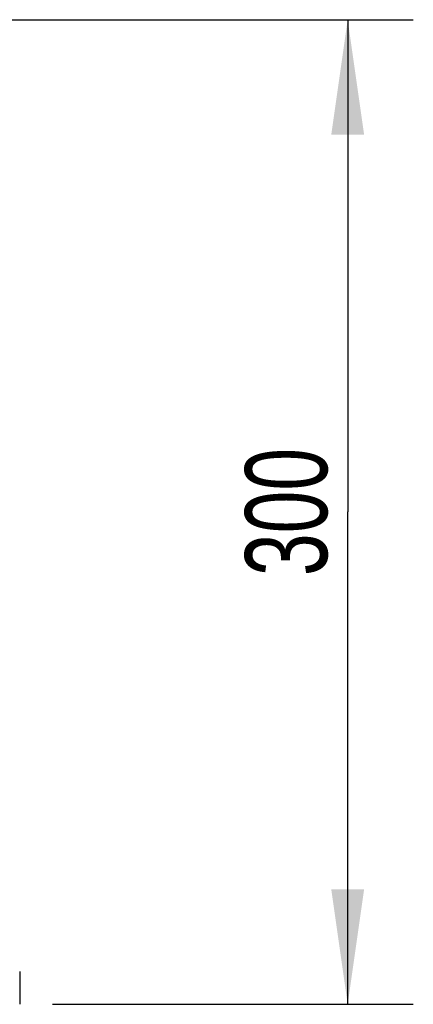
# Model space of a CAD drawing. Header units: millimetres. Extents: x 0 to 2100, y 0 to 2970.
# Tile 4 of 5: x 1372 to 1492, y 1271 to 1571. Entities that reach past the tile are written whole.
import ezdxf

# ---------------------------------------------------------------- set-up
doc = ezdxf.new("R2010")
doc.units = ezdxf.units.MM
doc.header["$LTSCALE"] = 193.6
doc.layers.get('0').update_dxf_attribs({"linetype": 'CONTINUOUS'})
doc.layers.add('_2D-BEM', color=7, linetype='CONTINUOUS')
doc.styles.get("Standard").update_dxf_attribs({"font": 'txt', "width": 0.7})
doc.dimstyles.new('DIMSTYLE_3', dxfattribs={"dimtxt": 25, "dimasz": 35, "dimexe": 2, "dimexo": 1, "dimtad": 1, "dimdec": 1, "dimtxsty": 'STANDARD', "dimblk": '_FILLED', "dimblk1": '_FILLED', "dimblk2": '_FILLED', "dimcen": 0.09, "dimadec": 1, "dimazin": 2, "dimtp": 0.5, "dimtm": 0.5, "dimtfac": 1, "dimtdec": 1, "dimtofl": 0, "dimtmove": 0, "dimatfit": 3, "dimldrblk": '_FILLED', "dimfxl": 1, "dimtolj": 1, "dimarcsym": 0})

# ---------------------------------------------------------------- blocks, each defined once
blk = doc.blocks.new('_FILLED')
at = {"color": 0, "linetype": 'BYBLOCK'}
blk.add_solid([(0, 0), (-1, 0.1429), (-1, -0.1429)], dxfattribs=at)
blk = doc.blocks.new('*D3')
at = {"layer": '_2D-BEM', "color": 2, "linetype": 'CONTINUOUS'}
for p, q in [((1320.54, 1571.24), (1492, 1571.24)), ((1472, 1571.24), (1472, 1421.24)), ((1472, 1271.24), (1472, 1421.24)), ((1382.04, 1271.24), (1492, 1271.24))]:
    blk.add_line(p, q, dxfattribs=at)
at = {"layer": '_2D-BEM', "color": 2, "linetype": 'CONTINUOUS', "xscale": 35, "yscale": 35, "zscale": 35}
for p, rotation in [((1472, 1571.24), 90), ((1472, 1271.24), 270)]:
    blk.add_blockref('_FILLED', p, dxfattribs=dict(at, rotation=rotation))
at = {"layer": '_2D-BEM', "color": 2, "linetype": 'CONTINUOUS', "insert": (1440.75, 1421.24), "char_height": 25, "width": 85.7143, "attachment_point": 2, "rotation": 90, "line_spacing_factor": 0.9}
blk.add_mtext('300', dxfattribs=at)

msp = doc.modelspace()

# ---------------------------------------------------------------- linework, layer by layer
at = {"color": 7, "linetype": 'CONTINUOUS'}
msp.add_line((1372.04, 1281.24), (1372.04, 1271.24), dxfattribs=at)

# ---------------------------------------------------------------- dimensions: what is measured, and where the dimension line sits
at = {"layer": '_2D-BEM', "color": 2, "linetype": 'CONTINUOUS'}
dim = msp.add_linear_dim(base=(1472, 1571.24), p1=(1381.04, 1271.24), p2=(1319.54, 1571.24), angle=90, dimstyle='DIMSTYLE_3', dxfattribs=at)
dim.commit()
dim.dimension.update_dxf_attribs({"geometry": '*D3', "text_midpoint": (1472, 1417.67), "dimtype": 160})

doc.saveas('drawing.dxf')
